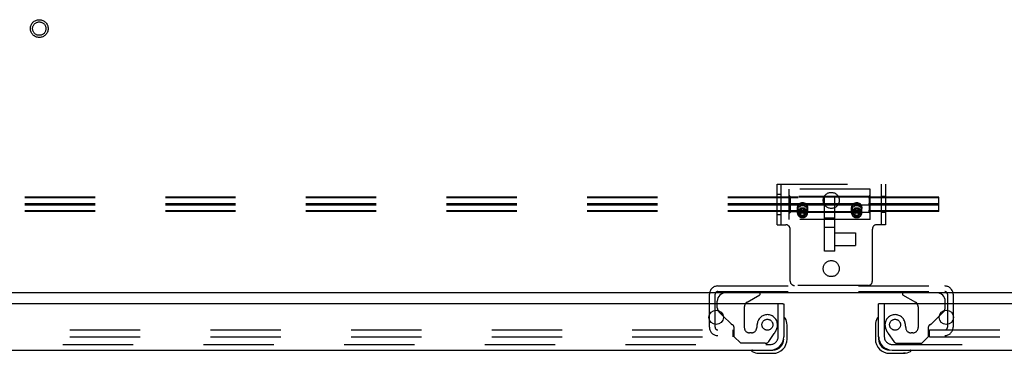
# Model space of a CAD drawing. Header units: inches. Extents: x 0 to 236, y 0 to 153.
# Tile 79 of 99: x 119 to 138, y 113 to 119. Entities that reach past the tile are written whole.
import ezdxf

# ---------------------------------------------------------------- set-up
doc = ezdxf.new("R2010")
doc.units = ezdxf.units.IN
doc.header["$LTSCALE"] = 12.986111
doc.header["$MEASUREMENT"] = 0
doc.linetypes.add('HIDDEN', pattern=[0.2, 0.1, -0.1])
doc.layers.get('0').update_dxf_attribs({"linetype": 'CONTINUOUS'})
for name, color, linetype in [('DEFAULT_2', 8, 'HIDDEN'), ('DOOR_2_ASSEMBLY', 7, 'CONTINUOUS'), ('MAIN_DOOR_ASSEMBLY', 7, 'CONTINUOUS')]:
    doc.layers.add(name, color=color, linetype=linetype)

msp = doc.modelspace()

# ---------------------------------------------------------------- linework, layer by layer
at = {"color": 7, "linetype": 'Continuous'}
msp.add_line((174.814, 114.008), (56.939, 114.008), dxfattribs=at)
at = {"layer": 'DEFAULT_2', "color": 8, "linetype": 'HIDDEN'}
for p, q in [((133.376, 116.013), (135.376, 116.013)), ((133.376, 115.263), (133.376, 116.013)), ((133.454, 115.263), (133.454, 116.013)), ((135.298, 116.013), (135.298, 115.263)), ((135.376, 116.013), (135.376, 115.263)), ((133.376, 115.826), (133.454, 115.826)), ((135.096, 115.919), (133.596, 115.919)), ((133.596, 115.357), (133.596, 115.919)), ((135.096, 115.357), (135.096, 115.919)), ((136.364, 115.77), (56.971, 115.77)), ((136.364, 115.757), (56.971, 115.757)), ((136.364, 115.651), (56.971, 115.651)), ((133.616, 115.785), (133.596, 115.806)), ((133.616, 115.771), (133.596, 115.79)), ((133.616, 115.653), (133.596, 115.655)), ((135.076, 115.785), (133.616, 115.785)), ((133.616, 115.785), (133.616, 115.491)), ((135.076, 115.771), (133.616, 115.771)), ((133.616, 115.653), (135.076, 115.653)), ((134.252, 114.777), (134.252, 115.757)), ((134.44, 114.777), (134.44, 115.757)), ((135.076, 115.785), (135.096, 115.806)), ((135.076, 115.771), (135.096, 115.79)), ((135.076, 115.785), (135.076, 115.491)), ((135.076, 115.653), (135.096, 115.655)), ((135.376, 115.786), (135.298, 115.786)), ((136.364, 115.508), (136.364, 115.77)), ((136.364, 115.626), (56.971, 115.626)), ((136.364, 115.52), (56.971, 115.52)), ((136.364, 115.508), (56.971, 115.508)), ((133.616, 115.624), (133.596, 115.622)), ((133.616, 115.506), (133.596, 115.487)), ((133.616, 115.491), (133.596, 115.47)), ((135.076, 115.624), (133.616, 115.624)), ((133.616, 115.506), (135.076, 115.506)), ((135.076, 115.491), (133.616, 115.491)), ((133.75, 115.52), (133.75, 115.579)), ((133.753, 115.478), (133.753, 115.575)), ((133.784, 115.524), (133.815, 115.573)), ((133.815, 115.475), (133.784, 115.524)), ((133.784, 115.475), (133.784, 115.524)), ((133.784, 115.475), (133.789, 115.484)), ((133.79, 115.465), (133.784, 115.475)), ((133.789, 115.484), (133.794, 115.492)), ((133.797, 115.455), (133.79, 115.465)), ((133.794, 115.492), (133.8, 115.501)), ((133.8, 115.501), (133.806, 115.51)), ((133.806, 115.51), (133.811, 115.518)), ((133.811, 115.518), (133.815, 115.524)), ((133.815, 115.573), (133.877, 115.573)), ((133.815, 115.524), (133.815, 115.573)), ((133.815, 115.524), (133.823, 115.524)), ((133.877, 115.475), (133.815, 115.475)), ((133.815, 115.426), (133.815, 115.475)), ((133.823, 115.524), (133.83, 115.524)), ((133.83, 115.524), (133.838, 115.524)), ((133.838, 115.524), (133.846, 115.524)), ((133.846, 115.524), (133.854, 115.524)), ((133.854, 115.524), (133.862, 115.524)), ((133.862, 115.524), (133.869, 115.524)), ((133.869, 115.524), (133.877, 115.524)), ((133.877, 115.573), (133.908, 115.524)), ((133.877, 115.524), (133.877, 115.573)), ((133.877, 115.524), (133.883, 115.516)), ((133.908, 115.524), (133.877, 115.475)), ((133.877, 115.426), (133.877, 115.475)), ((133.883, 115.516), (133.889, 115.505)), ((133.889, 115.505), (133.896, 115.495)), ((133.897, 115.457), (133.891, 115.448)), ((133.896, 115.495), (133.901, 115.487)), ((133.903, 115.467), (133.897, 115.457)), ((133.901, 115.487), (133.904, 115.482)), ((133.908, 115.475), (133.903, 115.467)), ((133.904, 115.482), (133.908, 115.475)), ((133.908, 115.475), (133.908, 115.524)), ((133.939, 115.478), (133.939, 115.575)), ((133.943, 115.52), (133.943, 115.579)), ((134.75, 115.52), (134.75, 115.579)), ((134.753, 115.478), (134.753, 115.575)), ((134.784, 115.524), (134.815, 115.573)), ((134.815, 115.475), (134.784, 115.524)), ((134.784, 115.475), (134.784, 115.524)), ((134.784, 115.475), (134.789, 115.484)), ((134.79, 115.465), (134.784, 115.475)), ((134.789, 115.484), (134.794, 115.492)), ((134.797, 115.455), (134.79, 115.465)), ((134.794, 115.492), (134.8, 115.501)), ((134.8, 115.501), (134.806, 115.51)), ((134.806, 115.51), (134.811, 115.518)), ((134.811, 115.518), (134.815, 115.524)), ((134.815, 115.573), (134.877, 115.573)), ((134.815, 115.524), (134.815, 115.573)), ((134.815, 115.524), (134.823, 115.524)), ((134.877, 115.475), (134.815, 115.475)), ((134.815, 115.426), (134.815, 115.475)), ((134.823, 115.524), (134.83, 115.524)), ((134.83, 115.524), (134.838, 115.524)), ((134.838, 115.524), (134.846, 115.524)), ((134.846, 115.524), (134.854, 115.524)), ((134.854, 115.524), (134.862, 115.524)), ((134.862, 115.524), (134.869, 115.524)), ((134.869, 115.524), (134.877, 115.524)), ((134.877, 115.573), (134.908, 115.524)), ((134.877, 115.524), (134.877, 115.573)), ((134.877, 115.524), (134.883, 115.516)), ((134.908, 115.524), (134.877, 115.475)), ((134.877, 115.426), (134.877, 115.475)), ((134.883, 115.516), (134.889, 115.505)), ((134.889, 115.505), (134.896, 115.495)), ((134.897, 115.457), (134.891, 115.448)), ((134.896, 115.495), (134.901, 115.487)), ((134.903, 115.467), (134.897, 115.457)), ((134.901, 115.487), (134.906, 115.478)), ((134.908, 115.475), (134.903, 115.467)), ((134.906, 115.478), (134.908, 115.475)), ((134.908, 115.475), (134.908, 115.524)), ((134.939, 115.478), (134.939, 115.575)), ((134.943, 115.52), (134.943, 115.579)), ((135.076, 115.624), (135.096, 115.622)), ((135.076, 115.506), (135.096, 115.487)), ((135.076, 115.491), (135.096, 115.47)), ((135.376, 115.49), (135.298, 115.49)), ((133.376, 115.451), (133.454, 115.451)), ((135.096, 115.357), (133.596, 115.357)), ((133.803, 115.445), (133.797, 115.455)), ((133.809, 115.435), (133.803, 115.445)), ((133.815, 115.426), (133.809, 115.435)), ((133.823, 115.426), (133.815, 115.426)), ((133.83, 115.426), (133.823, 115.426)), ((133.838, 115.426), (133.83, 115.426)), ((133.846, 115.426), (133.838, 115.426)), ((133.854, 115.426), (133.846, 115.426)), ((133.862, 115.426), (133.854, 115.426)), ((133.869, 115.426), (133.862, 115.426)), ((133.877, 115.426), (133.869, 115.426)), ((133.885, 115.438), (133.877, 115.426)), ((133.891, 115.448), (133.885, 115.438)), ((134.44, 115.384), (134.252, 115.384)), ((134.803, 115.445), (134.797, 115.455)), ((134.809, 115.435), (134.803, 115.445)), ((134.815, 115.426), (134.809, 115.435)), ((134.823, 115.426), (134.815, 115.426)), ((134.83, 115.426), (134.823, 115.426)), ((134.838, 115.426), (134.83, 115.426)), ((134.846, 115.426), (134.838, 115.426)), ((134.854, 115.426), (134.846, 115.426)), ((134.862, 115.426), (134.854, 115.426)), ((134.869, 115.426), (134.862, 115.426)), ((134.877, 115.426), (134.869, 115.426)), ((134.885, 115.438), (134.877, 115.426)), ((134.891, 115.448), (134.885, 115.438)), ((133.376, 115.263), (133.537, 115.263)), ((133.617, 114.223), (133.617, 115.183)), ((134.44, 115.212), (134.252, 115.212)), ((134.44, 115.112), (134.822, 115.112)), ((134.822, 115.112), (134.822, 114.881)), ((135.135, 114.223), (135.135, 115.183)), ((135.376, 115.263), (135.215, 115.263)), ((134.44, 114.777), (134.252, 114.777)), ((134.44, 114.881), (134.822, 114.881)), ((132.28, 114.133), (136.472, 114.133)), ((132.28, 114.029), (136.472, 114.029)), ((135.055, 114.143), (133.697, 114.143)), ((132.126, 113.371), (132.126, 113.979)), ((132.23, 113.371), (132.23, 113.979)), ((136.522, 113.979), (136.522, 113.371)), ((136.626, 113.979), (136.626, 113.371)), ((96.939, 113.321), (132.564, 113.321)), ((132.564, 113.196), (132.564, 113.321)), ((136.189, 113.321), (171.47, 113.321)), ((136.189, 113.196), (136.189, 113.321)), ((96.939, 113.196), (132.564, 113.196)), ((136.189, 113.196), (171.47, 113.196))]:
    msp.add_line(p, q, dxfattribs=at)
for points in [[(133.794, 115.653), (133.786, 115.647), (133.779, 115.642), (133.772, 115.635), (133.766, 115.628), (133.761, 115.621), (133.757, 115.613), (133.754, 115.605), (133.752, 115.596), (133.75, 115.588), (133.75, 115.579)], [(133.753, 115.575), (133.753, 115.581), (133.754, 115.587), (133.755, 115.593), (133.757, 115.599), (133.759, 115.604), (133.761, 115.61), (133.764, 115.615), (133.768, 115.621), (133.772, 115.626), (133.776, 115.63), (133.78, 115.635), (133.785, 115.639), (133.79, 115.643), (133.796, 115.646), (133.802, 115.649), (133.807, 115.652), (133.814, 115.654), (133.82, 115.656), (133.826, 115.657), (133.833, 115.659), (133.84, 115.659), (133.846, 115.659)], [(133.846, 115.504), (133.84, 115.504), (133.834, 115.504), (133.829, 115.505), (133.823, 115.507), (133.817, 115.508), (133.812, 115.51), (133.806, 115.513), (133.801, 115.516), (133.796, 115.519), (133.792, 115.522), (133.787, 115.526), (133.783, 115.53), (133.78, 115.534), (133.776, 115.538), (133.773, 115.543), (133.77, 115.548), (133.768, 115.553), (133.766, 115.558), (133.765, 115.563), (133.764, 115.568), (133.763, 115.574), (133.763, 115.579), (133.763, 115.584), (133.764, 115.59), (133.765, 115.595), (133.766, 115.6), (133.768, 115.605), (133.77, 115.61), (133.773, 115.615), (133.776, 115.62), (133.78, 115.624), (133.783, 115.629), (133.787, 115.632), (133.792, 115.636), (133.796, 115.64), (133.801, 115.643), (133.806, 115.645), (133.812, 115.648), (133.817, 115.65), (133.823, 115.652), (133.829, 115.653), (133.834, 115.654), (133.84, 115.654), (133.846, 115.655)], [(133.846, 115.667), (133.837, 115.666), (133.828, 115.665), (133.819, 115.663), (133.81, 115.66), (133.802, 115.657), (133.794, 115.653)], [(133.898, 115.653), (133.89, 115.657), (133.882, 115.66), (133.873, 115.663), (133.864, 115.665), (133.855, 115.666), (133.846, 115.667)], [(133.846, 115.659), (133.853, 115.659), (133.859, 115.659), (133.866, 115.657), (133.872, 115.656), (133.879, 115.654), (133.885, 115.652), (133.891, 115.649), (133.896, 115.646), (133.902, 115.643), (133.907, 115.639), (133.912, 115.635), (133.917, 115.63), (133.921, 115.626), (133.925, 115.621), (133.928, 115.615), (133.931, 115.61), (133.933, 115.604), (133.936, 115.599), (133.937, 115.593), (133.938, 115.587), (133.939, 115.581), (133.939, 115.575)], [(133.846, 115.655), (133.852, 115.654), (133.858, 115.654), (133.864, 115.653), (133.869, 115.652), (133.875, 115.65), (133.881, 115.648), (133.886, 115.645), (133.891, 115.643), (133.896, 115.64), (133.901, 115.636), (133.905, 115.632), (133.909, 115.629), (133.913, 115.624), (133.916, 115.62), (133.919, 115.615), (133.922, 115.61), (133.924, 115.605), (133.926, 115.6), (133.927, 115.595), (133.929, 115.59), (133.929, 115.584), (133.929, 115.579), (133.929, 115.574), (133.929, 115.568), (133.927, 115.563), (133.926, 115.558), (133.924, 115.553), (133.922, 115.548), (133.919, 115.543), (133.916, 115.538), (133.913, 115.534), (133.909, 115.53), (133.905, 115.526), (133.901, 115.522), (133.896, 115.519), (133.891, 115.516), (133.886, 115.513), (133.881, 115.51), (133.875, 115.508), (133.869, 115.507), (133.864, 115.505), (133.858, 115.504), (133.852, 115.504), (133.846, 115.504)], [(133.943, 115.579), (133.942, 115.588), (133.941, 115.596), (133.938, 115.605), (133.935, 115.613), (133.931, 115.621), (133.926, 115.628), (133.92, 115.635), (133.913, 115.642), (133.906, 115.647), (133.898, 115.653)], [(134.794, 115.653), (134.786, 115.647), (134.779, 115.642), (134.772, 115.635), (134.766, 115.628), (134.761, 115.621), (134.757, 115.613), (134.754, 115.605), (134.752, 115.596), (134.75, 115.588), (134.75, 115.579)], [(134.753, 115.575), (134.753, 115.581), (134.754, 115.587), (134.755, 115.593), (134.757, 115.599), (134.759, 115.604), (134.761, 115.61), (134.764, 115.615), (134.768, 115.621), (134.772, 115.626), (134.776, 115.63), (134.78, 115.635), (134.785, 115.639), (134.79, 115.643), (134.796, 115.646), (134.802, 115.649), (134.807, 115.652), (134.814, 115.654), (134.82, 115.656), (134.826, 115.657), (134.833, 115.659), (134.84, 115.659), (134.846, 115.659)], [(134.846, 115.504), (134.84, 115.504), (134.834, 115.504), (134.829, 115.505), (134.823, 115.507), (134.817, 115.508), (134.812, 115.51), (134.806, 115.513), (134.801, 115.516), (134.796, 115.519), (134.792, 115.522), (134.787, 115.526), (134.783, 115.53), (134.78, 115.534), (134.776, 115.538), (134.773, 115.543), (134.77, 115.548), (134.768, 115.553), (134.766, 115.558), (134.765, 115.563), (134.764, 115.568), (134.763, 115.574), (134.763, 115.579), (134.763, 115.584), (134.764, 115.59), (134.765, 115.595), (134.766, 115.6), (134.768, 115.605), (134.77, 115.61), (134.773, 115.615), (134.776, 115.62), (134.78, 115.624), (134.783, 115.629), (134.787, 115.632), (134.792, 115.636), (134.796, 115.64), (134.801, 115.643), (134.806, 115.645), (134.812, 115.648), (134.817, 115.65), (134.823, 115.652), (134.829, 115.653), (134.834, 115.654), (134.84, 115.654), (134.846, 115.655)], [(134.846, 115.667), (134.837, 115.666), (134.828, 115.665), (134.819, 115.663), (134.81, 115.66), (134.802, 115.657), (134.794, 115.653)], [(134.898, 115.653), (134.89, 115.657), (134.882, 115.66), (134.873, 115.663), (134.864, 115.665), (134.855, 115.666), (134.846, 115.667)], [(134.846, 115.659), (134.853, 115.659), (134.859, 115.659), (134.866, 115.657), (134.872, 115.656), (134.879, 115.654), (134.885, 115.652), (134.891, 115.649), (134.896, 115.646), (134.902, 115.643), (134.907, 115.639), (134.912, 115.635), (134.917, 115.63), (134.921, 115.626), (134.925, 115.621), (134.928, 115.615), (134.931, 115.61), (134.933, 115.604), (134.936, 115.599), (134.937, 115.593), (134.938, 115.587), (134.939, 115.581), (134.939, 115.575)], [(134.846, 115.655), (134.852, 115.654), (134.858, 115.654), (134.864, 115.653), (134.869, 115.652), (134.875, 115.65), (134.881, 115.648), (134.886, 115.645), (134.891, 115.643), (134.896, 115.64), (134.901, 115.636), (134.905, 115.632), (134.909, 115.629), (134.913, 115.624), (134.916, 115.62), (134.919, 115.615), (134.922, 115.61), (134.924, 115.605), (134.926, 115.6), (134.927, 115.595), (134.929, 115.59), (134.929, 115.584), (134.929, 115.579), (134.929, 115.574), (134.929, 115.568), (134.927, 115.563), (134.926, 115.558), (134.924, 115.553), (134.922, 115.548), (134.919, 115.543), (134.916, 115.538), (134.913, 115.534), (134.909, 115.53), (134.905, 115.526), (134.901, 115.522), (134.896, 115.519), (134.891, 115.516), (134.886, 115.513), (134.881, 115.51), (134.875, 115.508), (134.869, 115.507), (134.864, 115.505), (134.858, 115.504), (134.852, 115.504), (134.846, 115.504)], [(134.943, 115.579), (134.942, 115.588), (134.941, 115.596), (134.938, 115.605), (134.935, 115.613), (134.931, 115.621), (134.926, 115.628), (134.92, 115.635), (134.913, 115.642), (134.906, 115.647), (134.898, 115.653)], [(133.846, 115.614), (133.836, 115.614), (133.826, 115.612), (133.817, 115.61), (133.808, 115.606), (133.8, 115.602), (133.792, 115.597), (133.784, 115.591), (133.777, 115.585), (133.771, 115.578), (133.766, 115.57), (133.761, 115.562), (133.757, 115.554), (133.754, 115.546), (133.751, 115.537), (133.75, 115.528), (133.75, 115.52)], [(133.75, 115.579), (133.75, 115.57), (133.752, 115.562), (133.754, 115.553), (133.757, 115.545), (133.761, 115.537), (133.766, 115.53), (133.772, 115.523), (133.78, 115.515)], [(133.75, 115.52), (133.75, 115.511), (133.751, 115.503), (133.754, 115.495), (133.757, 115.487), (133.761, 115.48), (133.766, 115.474), (133.771, 115.467), (133.777, 115.462), (133.784, 115.457), (133.792, 115.452), (133.8, 115.449), (133.808, 115.445), (133.817, 115.443), (133.826, 115.441), (133.836, 115.44), (133.846, 115.439)], [(133.776, 115.519), (133.772, 115.524), (133.768, 115.529), (133.764, 115.534), (133.761, 115.54), (133.759, 115.545), (133.757, 115.551), (133.755, 115.557), (133.754, 115.563), (133.753, 115.569), (133.753, 115.575)], [(133.846, 115.563), (133.839, 115.563), (133.833, 115.562), (133.826, 115.561), (133.82, 115.559), (133.814, 115.557), (133.807, 115.555), (133.801, 115.552), (133.796, 115.549), (133.79, 115.546), (133.785, 115.542), (133.78, 115.538), (133.776, 115.534), (133.771, 115.529), (133.768, 115.524), (133.764, 115.519), (133.761, 115.513), (133.759, 115.508), (133.757, 115.502), (133.755, 115.496), (133.754, 115.49), (133.753, 115.484), (133.753, 115.478)], [(133.753, 115.478), (133.753, 115.472), (133.754, 115.466), (133.755, 115.46), (133.757, 115.454), (133.759, 115.449), (133.761, 115.443), (133.764, 115.438), (133.768, 115.433), (133.771, 115.428), (133.776, 115.423), (133.78, 115.419), (133.785, 115.414), (133.79, 115.411), (133.796, 115.407), (133.801, 115.404), (133.807, 115.401), (133.814, 115.399), (133.82, 115.397), (133.826, 115.396), (133.833, 115.395), (133.839, 115.394), (133.846, 115.394)], [(133.846, 115.548), (133.84, 115.548), (133.834, 115.548), (133.829, 115.547), (133.823, 115.545), (133.817, 115.544), (133.812, 115.542), (133.807, 115.539), (133.802, 115.537), (133.797, 115.534), (133.792, 115.53), (133.788, 115.527), (133.784, 115.523), (133.781, 115.519), (133.777, 115.514), (133.774, 115.51), (133.772, 115.505), (133.769, 115.5), (133.768, 115.495), (133.766, 115.49), (133.765, 115.485), (133.764, 115.479), (133.764, 115.474)], [(133.928, 115.474), (133.928, 115.469), (133.927, 115.463), (133.926, 115.458), (133.924, 115.452), (133.922, 115.447), (133.92, 115.442), (133.917, 115.437), (133.914, 115.432), (133.91, 115.428), (133.906, 115.424), (133.902, 115.42), (133.897, 115.416), (133.892, 115.413), (133.887, 115.41), (133.882, 115.407), (133.876, 115.405), (133.87, 115.403), (133.864, 115.402), (133.858, 115.401), (133.852, 115.4), (133.846, 115.4), (133.84, 115.4), (133.834, 115.401), (133.828, 115.402), (133.822, 115.403), (133.816, 115.405), (133.811, 115.407), (133.805, 115.41), (133.8, 115.413), (133.795, 115.416), (133.79, 115.42), (133.786, 115.424), (133.782, 115.428), (133.778, 115.432), (133.775, 115.437), (133.772, 115.442), (133.77, 115.447), (133.768, 115.452), (133.766, 115.458), (133.765, 115.463), (133.764, 115.469), (133.764, 115.474)], [(133.779, 115.516), (133.786, 115.511), (133.794, 115.506)], [(133.846, 115.49), (133.84, 115.491), (133.833, 115.491), (133.826, 115.492), (133.82, 115.494), (133.814, 115.496), (133.807, 115.498), (133.802, 115.501), (133.796, 115.504), (133.79, 115.507), (133.785, 115.511), (133.78, 115.515)], [(133.794, 115.506), (133.802, 115.501), (133.81, 115.498), (133.819, 115.495), (133.828, 115.493), (133.837, 115.492), (133.846, 115.492)], [(133.943, 115.52), (133.942, 115.528), (133.941, 115.537), (133.938, 115.546), (133.935, 115.554), (133.931, 115.562), (133.927, 115.57), (133.921, 115.578), (133.915, 115.585), (133.908, 115.591), (133.901, 115.597), (133.893, 115.602), (133.884, 115.606), (133.875, 115.61), (133.866, 115.612), (133.856, 115.614), (133.846, 115.614)], [(133.939, 115.478), (133.939, 115.484), (133.938, 115.49), (133.937, 115.496), (133.936, 115.502), (133.933, 115.508), (133.931, 115.513), (133.928, 115.519), (133.925, 115.524), (133.921, 115.529), (133.917, 115.534), (133.912, 115.538), (133.907, 115.542), (133.902, 115.546), (133.897, 115.549), (133.891, 115.552), (133.885, 115.555), (133.879, 115.557), (133.872, 115.559), (133.866, 115.561), (133.859, 115.562), (133.853, 115.563), (133.846, 115.563)], [(133.928, 115.474), (133.928, 115.479), (133.927, 115.485), (133.926, 115.49), (133.925, 115.495), (133.923, 115.5), (133.921, 115.505), (133.918, 115.51), (133.915, 115.514), (133.912, 115.519), (133.908, 115.523), (133.904, 115.527), (133.9, 115.53), (133.895, 115.534), (133.89, 115.537), (133.885, 115.539), (133.88, 115.542), (133.875, 115.544), (133.869, 115.545), (133.864, 115.547), (133.858, 115.548), (133.852, 115.548), (133.846, 115.548)], [(133.92, 115.523), (133.912, 115.515), (133.907, 115.511), (133.902, 115.507), (133.896, 115.504), (133.891, 115.501), (133.885, 115.498), (133.879, 115.496), (133.872, 115.494), (133.866, 115.492), (133.859, 115.491), (133.853, 115.491), (133.846, 115.49)], [(133.846, 115.439), (133.856, 115.44), (133.866, 115.441), (133.875, 115.443), (133.884, 115.445), (133.893, 115.449), (133.901, 115.452), (133.908, 115.457), (133.915, 115.462), (133.921, 115.467), (133.927, 115.474), (133.931, 115.48), (133.935, 115.487), (133.938, 115.495), (133.941, 115.503), (133.942, 115.511), (133.943, 115.52)], [(133.846, 115.492), (133.855, 115.492), (133.864, 115.493), (133.873, 115.495), (133.882, 115.498), (133.89, 115.501), (133.898, 115.506)], [(133.846, 115.394), (133.853, 115.394), (133.859, 115.395), (133.866, 115.396), (133.872, 115.397), (133.879, 115.399), (133.885, 115.401), (133.891, 115.404), (133.897, 115.407), (133.902, 115.411), (133.907, 115.414), (133.912, 115.419), (133.917, 115.423), (133.921, 115.428), (133.925, 115.433), (133.928, 115.438), (133.931, 115.443), (133.933, 115.449), (133.936, 115.454), (133.937, 115.46), (133.938, 115.466), (133.939, 115.472), (133.939, 115.478)], [(133.898, 115.506), (133.906, 115.511), (133.913, 115.516)], [(133.939, 115.575), (133.939, 115.569), (133.938, 115.563), (133.937, 115.557), (133.936, 115.551), (133.933, 115.545), (133.931, 115.54), (133.928, 115.534), (133.925, 115.529), (133.921, 115.524), (133.917, 115.519)], [(133.92, 115.523), (133.926, 115.53), (133.931, 115.537), (133.935, 115.545), (133.938, 115.553), (133.941, 115.562), (133.942, 115.57), (133.943, 115.579)], [(134.846, 115.614), (134.836, 115.614), (134.826, 115.612), (134.817, 115.61), (134.808, 115.606), (134.8, 115.602), (134.792, 115.597), (134.784, 115.591), (134.777, 115.585), (134.771, 115.578), (134.766, 115.57), (134.761, 115.562), (134.757, 115.554), (134.754, 115.546), (134.751, 115.537), (134.75, 115.528), (134.75, 115.52)], [(134.75, 115.579), (134.75, 115.57), (134.752, 115.562), (134.754, 115.553), (134.757, 115.545), (134.761, 115.537), (134.766, 115.53), (134.772, 115.523), (134.78, 115.515)], [(134.75, 115.52), (134.75, 115.511), (134.751, 115.503), (134.754, 115.495), (134.757, 115.487), (134.761, 115.48), (134.766, 115.474), (134.771, 115.467), (134.777, 115.462), (134.784, 115.457), (134.792, 115.452), (134.8, 115.449), (134.808, 115.445), (134.817, 115.443), (134.826, 115.441), (134.836, 115.44), (134.846, 115.439)], [(134.776, 115.519), (134.772, 115.524), (134.768, 115.529), (134.764, 115.534), (134.761, 115.54), (134.759, 115.545), (134.757, 115.551), (134.755, 115.557), (134.754, 115.563), (134.753, 115.569), (134.753, 115.575)], [(134.846, 115.563), (134.839, 115.563), (134.833, 115.562), (134.826, 115.561), (134.82, 115.559), (134.814, 115.557), (134.807, 115.555), (134.801, 115.552), (134.796, 115.549), (134.79, 115.546), (134.785, 115.542), (134.78, 115.538), (134.776, 115.534), (134.771, 115.529), (134.768, 115.524), (134.764, 115.519), (134.761, 115.513), (134.759, 115.508), (134.757, 115.502), (134.755, 115.496), (134.754, 115.49), (134.753, 115.484), (134.753, 115.478)], [(134.753, 115.478), (134.753, 115.472), (134.754, 115.466), (134.755, 115.46), (134.757, 115.454), (134.759, 115.449), (134.761, 115.443), (134.764, 115.438), (134.768, 115.433), (134.771, 115.428), (134.776, 115.423), (134.78, 115.419), (134.785, 115.414), (134.79, 115.411), (134.796, 115.407), (134.801, 115.404), (134.807, 115.401), (134.814, 115.399), (134.82, 115.397), (134.826, 115.396), (134.833, 115.395), (134.839, 115.394), (134.846, 115.394)], [(134.846, 115.548), (134.84, 115.548), (134.834, 115.548), (134.829, 115.547), (134.823, 115.545), (134.817, 115.544), (134.812, 115.542), (134.807, 115.539), (134.802, 115.537), (134.797, 115.534), (134.792, 115.53), (134.788, 115.527), (134.784, 115.523), (134.781, 115.519), (134.777, 115.514), (134.774, 115.51), (134.772, 115.505), (134.769, 115.5), (134.768, 115.495), (134.766, 115.49), (134.765, 115.485), (134.764, 115.479), (134.764, 115.474)], [(134.928, 115.474), (134.928, 115.469), (134.927, 115.463), (134.926, 115.458), (134.924, 115.452), (134.922, 115.447), (134.92, 115.442), (134.917, 115.437), (134.914, 115.432), (134.91, 115.428), (134.906, 115.424), (134.902, 115.42), (134.897, 115.416), (134.892, 115.413), (134.887, 115.41), (134.882, 115.407), (134.876, 115.405), (134.87, 115.403), (134.864, 115.402), (134.858, 115.401), (134.852, 115.4), (134.846, 115.4), (134.84, 115.4), (134.834, 115.401), (134.828, 115.402), (134.822, 115.403), (134.816, 115.405), (134.811, 115.407), (134.805, 115.41), (134.8, 115.413), (134.795, 115.416), (134.79, 115.42), (134.786, 115.424), (134.782, 115.428), (134.778, 115.432), (134.775, 115.437), (134.772, 115.442), (134.77, 115.447), (134.768, 115.452), (134.766, 115.458), (134.765, 115.463), (134.764, 115.469), (134.764, 115.474)], [(134.779, 115.516), (134.786, 115.511), (134.794, 115.506)], [(134.846, 115.49), (134.84, 115.491), (134.833, 115.491), (134.826, 115.492), (134.82, 115.494), (134.814, 115.496), (134.807, 115.498), (134.802, 115.501), (134.796, 115.504), (134.79, 115.507), (134.785, 115.511), (134.78, 115.515)], [(134.794, 115.506), (134.802, 115.501), (134.81, 115.498), (134.819, 115.495), (134.828, 115.493), (134.837, 115.492), (134.846, 115.492)], [(134.943, 115.52), (134.942, 115.528), (134.941, 115.537), (134.938, 115.546), (134.935, 115.554), (134.931, 115.562), (134.927, 115.57), (134.921, 115.578), (134.915, 115.585), (134.908, 115.591), (134.901, 115.597), (134.893, 115.602), (134.884, 115.606), (134.875, 115.61), (134.866, 115.612), (134.856, 115.614), (134.846, 115.614)], [(134.939, 115.478), (134.939, 115.484), (134.938, 115.49), (134.937, 115.496), (134.936, 115.502), (134.933, 115.508), (134.931, 115.513), (134.928, 115.519), (134.925, 115.524), (134.921, 115.529), (134.917, 115.534), (134.912, 115.538), (134.907, 115.542), (134.902, 115.546), (134.897, 115.549), (134.891, 115.552), (134.885, 115.555), (134.879, 115.557), (134.872, 115.559), (134.866, 115.561), (134.859, 115.562), (134.853, 115.563), (134.846, 115.563)], [(134.928, 115.474), (134.928, 115.479), (134.927, 115.485), (134.926, 115.49), (134.925, 115.495), (134.923, 115.5), (134.921, 115.505), (134.918, 115.51), (134.915, 115.514), (134.912, 115.519), (134.908, 115.523), (134.904, 115.527), (134.9, 115.53), (134.895, 115.534), (134.89, 115.537), (134.885, 115.539), (134.88, 115.542), (134.875, 115.544), (134.869, 115.545), (134.864, 115.547), (134.858, 115.548), (134.852, 115.548), (134.846, 115.548)], [(134.92, 115.523), (134.912, 115.515), (134.907, 115.511), (134.902, 115.507), (134.896, 115.504), (134.891, 115.501), (134.885, 115.498), (134.879, 115.496), (134.872, 115.494), (134.866, 115.492), (134.859, 115.491), (134.853, 115.491), (134.846, 115.49)], [(134.846, 115.439), (134.856, 115.44), (134.866, 115.441), (134.875, 115.443), (134.884, 115.445), (134.893, 115.449), (134.901, 115.452), (134.908, 115.457), (134.915, 115.462), (134.921, 115.467), (134.927, 115.474), (134.931, 115.48), (134.935, 115.487), (134.938, 115.495), (134.941, 115.503), (134.942, 115.511), (134.943, 115.52)], [(134.846, 115.492), (134.855, 115.492), (134.864, 115.493), (134.873, 115.495), (134.882, 115.498), (134.89, 115.501), (134.898, 115.506)], [(134.846, 115.394), (134.853, 115.394), (134.859, 115.395), (134.866, 115.396), (134.872, 115.397), (134.879, 115.399), (134.885, 115.401), (134.891, 115.404), (134.897, 115.407), (134.902, 115.411), (134.907, 115.414), (134.912, 115.419), (134.917, 115.423), (134.921, 115.428), (134.925, 115.433), (134.928, 115.438), (134.931, 115.443), (134.933, 115.449), (134.936, 115.454), (134.937, 115.46), (134.938, 115.466), (134.939, 115.472), (134.939, 115.478)], [(134.898, 115.506), (134.906, 115.511), (134.913, 115.516)], [(134.939, 115.575), (134.939, 115.569), (134.938, 115.563), (134.937, 115.557), (134.936, 115.551), (134.933, 115.545), (134.931, 115.54), (134.928, 115.534), (134.925, 115.529), (134.921, 115.524), (134.917, 115.519)], [(134.92, 115.523), (134.926, 115.53), (134.931, 115.537), (134.935, 115.545), (134.938, 115.553), (134.941, 115.562), (134.942, 115.57), (134.943, 115.579)]]:
    msp.add_lwpolyline(points, dxfattribs=at)
for centre, radius in [((119.751, 118.883), 0.164), ((119.751, 118.883), 0.124), ((134.376, 115.713), 0.148), ((134.376, 114.453), 0.148)]:
    msp.add_circle(centre, radius, dxfattribs=at)
for centre, radius, start, end in [((133.537, 115.183), 0.08, 0, 90), ((135.215, 115.183), 0.08, 90, 180), ((133.697, 114.223), 0.08, 180, 270), ((135.055, 114.223), 0.08, 270, 360), ((132.28, 113.979), 0.154, 90, 180), ((132.28, 113.979), 0.05, 90, 180), ((136.472, 113.979), 0.154, 0, 90), ((136.472, 113.979), 0.05, 0, 90), ((132.28, 113.371), 0.154, 180, 270), ((132.28, 113.371), 0.05, 180, 270), ((136.472, 113.371), 0.154, 270, 360), ((136.472, 113.371), 0.05, 270, 360)]:
    msp.add_arc(centre, radius, start, end, dxfattribs=at)
at = {"layer": 'DOOR_2_ASSEMBLY', "color": 7, "linetype": 'Continuous'}
for p, q in [((133.059, 114.008), (133.059, 113.969)), ((132.272, 113.804), (132.272, 113.851)), ((132.821, 113.831), (133.059, 113.969)), ((132.382, 113.578), (132.301, 113.658)), ((133.481, 113.804), (133.501, 113.804)), ((133.561, 113.41), (133.558, 113.448)), ((133.561, 113.153), (133.561, 113.41)), ((133.255, 112.95), (133.298, 112.95)), ((133.004, 112.893), (133.042, 112.89)), ((133.042, 112.89), (133.298, 112.89))]:
    msp.add_line(p, q, dxfattribs=at)
at = {"layer": 'DOOR_2_ASSEMBLY', "color": 3, "linetype": 'Continuous'}
for p, q in [((133.481, 113.804), (96.584, 113.804)), ((133.501, 113.804), (133.501, 113.197)), ((96.81, 112.95), (133.255, 112.95))]:
    msp.add_line(p, q, dxfattribs=at)
at = {"layer": 'DOOR_2_ASSEMBLY', "color": 8, "linetype": 'HIDDEN'}
for p, q in [((132.272, 113.729), (132.272, 113.804)), ((132.771, 113.745), (132.771, 113.365)), ((133.397, 113.197), (133.397, 113.804)), ((132.521, 113.439), (132.382, 113.578)), ((132.579, 113.38), (132.579, 113.201)), ((132.579, 113.201), (132.705, 113.075)), ((132.902, 113.267), (132.869, 113.267)), ((133.221, 113.109), (133.323, 113.253)), ((96.81, 113.054), (133.255, 113.054)), ((133.157, 113.075), (132.705, 113.075))]:
    msp.add_line(p, q, dxfattribs=at)
at = {"layer": 'DOOR_2_ASSEMBLY', "color": 3, "linetype": 'Continuous'}
msp.add_circle((132.251, 113.554), 0.133, dxfattribs=at)
at = {"layer": 'DOOR_2_ASSEMBLY', "color": 8, "linetype": 'HIDDEN'}
msp.add_circle((133.197, 113.417), 0.101, dxfattribs=at)
at = {"layer": 'DOOR_2_ASSEMBLY', "color": 7, "linetype": 'Continuous'}
for centre, radius, start, end in [((132.429, 113.851), 0.157, 90, 180), ((132.871, 113.745), 0.1, 120.092, 143.4532), ((132.372, 113.729), 0.1, 207.0175, 225), ((133.516, 113.53), 0.015, 96.3796, 180), ((133.513, 113.53), 0.015, 30.8899, 83.6204), ((133.311, 113.41), 0.25, 0, 30.8899), ((133.298, 113.153), 0.263, 270, 360), ((133.298, 113.153), 0.203, 270, 360), ((132.921, 112.935), 0.015, 90, 173.6204), ((132.921, 112.939), 0.015, 186.3796, 239.1101), ((133.042, 113.14), 0.25, 239.1101, 270)]:
    msp.add_arc(centre, radius, start, end, dxfattribs=at)
at = {"layer": 'DOOR_2_ASSEMBLY', "color": 8, "linetype": 'HIDDEN'}
for centre, radius, start, end in [((132.372, 113.729), 0.1, 180, 207.0175), ((132.871, 113.745), 0.1, 143.4532, 180), ((133.393, 113.354), 0.393, 162.0702, 178.3401), ((133.197, 113.417), 0.187, 343.1561, 162.1518), ((132.591, 113.51), 0.1, 225, 248.3904), ((132.54, 113.38), 0.039, 0, 68.3904), ((132.869, 113.365), 0.098, 180, 270), ((132.902, 113.365), 0.098, 270, 360), ((133.007, 113.475), 0.386, 324.9, 343.1561), ((133.157, 113.154), 0.079, 270, 324.9), ((133.255, 113.197), 0.142, 270, 360)]:
    msp.add_arc(centre, radius, start, end, dxfattribs=at)
at = {"layer": 'DOOR_2_ASSEMBLY', "color": 3, "linetype": 'Continuous'}
msp.add_arc((133.255, 113.197), 0.246, 270, 360, dxfattribs=at)
at = {"layer": 'MAIN_DOOR_ASSEMBLY', "color": 7, "linetype": 'Continuous'}
for p, q in [((135.693, 114.008), (135.693, 113.969)), ((135.693, 113.969), (135.931, 113.831)), ((136.48, 113.804), (136.48, 113.851)), ((135.271, 113.804), (135.251, 113.804)), ((136.37, 113.578), (136.451, 113.658)), ((135.191, 113.41), (135.191, 113.153)), ((135.251, 113.197), (135.251, 113.153)), ((135.454, 112.89), (135.71, 112.89)), ((135.748, 112.893), (135.71, 112.89))]:
    msp.add_line(p, q, dxfattribs=at)
at = {"layer": 'MAIN_DOOR_ASSEMBLY', "color": 3, "linetype": 'Continuous'}
for p, q in [((135.251, 113.197), (135.251, 113.804)), ((172.169, 113.804), (135.271, 113.804)), ((135.498, 112.95), (171.942, 112.95))]:
    msp.add_line(p, q, dxfattribs=at)
at = {"layer": 'MAIN_DOOR_ASSEMBLY', "color": 8, "linetype": 'HIDDEN'}
for p, q in [((135.355, 113.804), (135.355, 113.197)), ((135.981, 113.745), (135.981, 113.365)), ((136.48, 113.729), (136.48, 113.804)), ((136.232, 113.439), (136.37, 113.578)), ((136.173, 113.201), (136.173, 113.38)), ((135.43, 113.253), (135.531, 113.109)), ((135.883, 113.267), (135.85, 113.267)), ((136.047, 113.075), (136.173, 113.201)), ((135.498, 113.054), (171.942, 113.054)), ((135.596, 113.075), (136.047, 113.075))]:
    msp.add_line(p, q, dxfattribs=at)
at = {"layer": 'MAIN_DOOR_ASSEMBLY', "color": 3, "linetype": 'Continuous'}
msp.add_circle((136.501, 113.554), 0.133, dxfattribs=at)
at = {"layer": 'MAIN_DOOR_ASSEMBLY', "color": 8, "linetype": 'HIDDEN'}
msp.add_circle((135.555, 113.417), 0.101, dxfattribs=at)
at = {"layer": 'MAIN_DOOR_ASSEMBLY', "color": 7, "linetype": 'Continuous'}
for centre, radius, start, end in [((136.323, 113.851), 0.157, 0, 90), ((135.881, 113.745), 0.1, 36.5468, 59.908), ((136.38, 113.729), 0.1, 315, 332.9825), ((135.441, 113.41), 0.25, 149.1101, 180), ((135.239, 113.53), 0.015, 96.3796, 149.1101), ((135.236, 113.53), 0.015, 0, 83.6204), ((135.454, 113.153), 0.263, 180, 270), ((135.454, 113.153), 0.203, 180, 270), ((135.71, 113.14), 0.25, 270, 300.8899), ((135.831, 112.935), 0.015, 6.3796, 90), ((135.831, 112.939), 0.015, 300.8899, 353.6204)]:
    msp.add_arc(centre, radius, start, end, dxfattribs=at)
at = {"layer": 'MAIN_DOOR_ASSEMBLY', "color": 8, "linetype": 'HIDDEN'}
for centre, radius, start, end in [((135.881, 113.745), 0.1, 0, 36.5468), ((136.38, 113.729), 0.1, 332.9825, 360), ((135.555, 113.417), 0.187, 17.8482, 196.8439), ((135.359, 113.354), 0.393, 1.6599, 17.9298), ((135.745, 113.475), 0.386, 196.8439, 215.1), ((135.85, 113.365), 0.098, 180, 270), ((135.883, 113.365), 0.098, 270, 360), ((136.212, 113.38), 0.039, 111.6096, 180), ((136.161, 113.51), 0.1, 291.6096, 315), ((135.498, 113.197), 0.142, 180, 270), ((135.596, 113.154), 0.079, 215.1, 270)]:
    msp.add_arc(centre, radius, start, end, dxfattribs=at)
at = {"layer": 'MAIN_DOOR_ASSEMBLY', "color": 3, "linetype": 'Continuous'}
msp.add_arc((135.498, 113.197), 0.246, 180, 270, dxfattribs=at)

doc.saveas('drawing.dxf')
